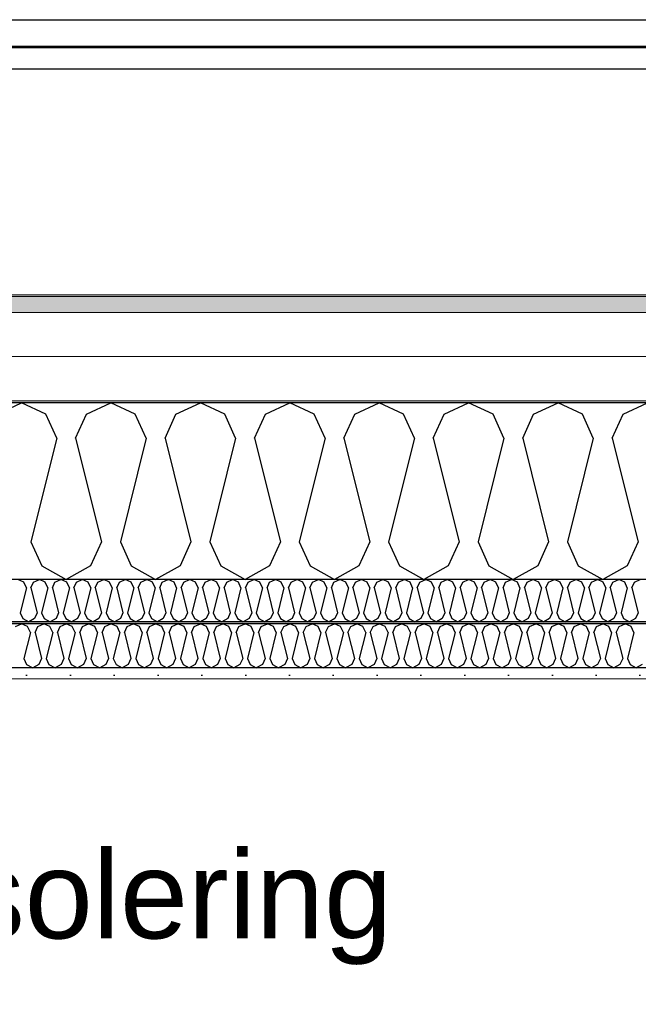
# Model space of a CAD drawing. Header units: millimetres. Extents: x -8544 to 51179, y -2070 to 13050.
# Tile 91 of 168: x 20917 to 21623, y 8328 to 9452. Entities that reach past the tile are written whole.
import ezdxf

# ---------------------------------------------------------------- set-up
doc = ezdxf.new("R2010")
doc.units = ezdxf.units.MM
doc.header["$LTSCALE"] = 0.5
doc.header["$MEASUREMENT"] = 0
doc.linetypes.add('PLINE', pattern=[0])
doc.layers.add('236- Innvendig kledning og overflate(Nye konstruksjoner)', color=7, linetype='Continuous', lineweight=0)
doc.layers.add('262- Taktekking(Nye konstruksjoner)', color=7, linetype='Continuous', lineweight=0)
for name, color, linetype in [('256- Faste himlinger og overflatebehandling (Skravur)(Nye konstruksjoner)', 7, 'Continuous'), ('256- Faste himlinger og overflatebehandling(Nye konstruksjoner)', 7, 'Continuous'), ('261- Primærkonstruksjon (tak)', 7, 'Continuous'), ('261- Primærkonstruksjon (tak) (Skravur)', 7, 'Continuous'), ('262- Taktekking (Skravur)(Nye konstruksjoner)', 7, 'Continuous'), ('265- Gesimser_ takrenner og nedløp(Nye konstruksjoner)', 7, 'Continuous'), ('832- Tekst bygning(Nye konstruksjoner)', 7, 'Continuous')]:
    doc.layers.add(name, color=color, linetype=linetype)
doc.styles.add('GENERATED_STYLE_2', font='arial.ttf')
doc.dimstyles.new('GENERATED_STYLE__2', dxfattribs={"dimtxt": 0.18, "dimasz": 182.4, "dimexe": 0.18, "dimexo": 0.0625, "dimgap": 0, "dimtad": 0, "dimtih": 1, "dimtoh": 1, "dimdec": 4, "dimzin": 0, "dimdsep": 46, "dimcen": 0.09, "dimadec": 0, "dimazin": 0, "dimtfac": 1, "dimtdec": 4, "dimtmove": 0, "dimatfit": 3, "dimldrblk": 'ARROWHEAD_5', "dimfxl": 1, "dimtolj": 1, "dimtzin": 0, "dimarcsym": 0})

# ---------------------------------------------------------------- blocks, each defined once
blk = doc.blocks.new('*X5')
at = {"layer": '261- Primærkonstruksjon (tak) (Skravur)', "linetype": 'PLINE'}
for p, q in [((20891.4, 9001.4), (20919.2, 9014.6)), ((20947.1, 9001.4), (20919.2, 9014.6)), ((20993.4, 9001.4), (21021.3, 9014.6)), ((21049.1, 9001.4), (21021.3, 9014.6)), ((21095.4, 9001.4), (21123.3, 9014.6)), ((21151.2, 9001.4), (21123.3, 9014.6)), ((21197.5, 9001.4), (21225.4, 9014.6)), ((21253.2, 9001.4), (21225.4, 9014.6)), ((21299.5, 9001.4), (21327.4, 9014.6)), ((21355.3, 9001.4), (21327.4, 9014.6)), ((21401.6, 9001.4), (21429.4, 9014.6)), ((21457.3, 9001.4), (21429.4, 9014.6)), ((21503.6, 9001.4), (21531.5, 9014.6)), ((21559.4, 9001.4), (21531.5, 9014.6)), ((21605.7, 9001.4), (21633.5, 9014.6)), ((20959.5, 8974.1), (20947.1, 9001.4)), ((20981, 8974.1), (20993.4, 9001.4)), ((21061.6, 8974.1), (21049.1, 9001.4)), ((21083, 8974.1), (21095.4, 9001.4)), ((21163.6, 8974.1), (21151.2, 9001.4)), ((21185.1, 8974.1), (21197.5, 9001.4)), ((21265.7, 8974.1), (21253.2, 9001.4)), ((21287.1, 8974.1), (21299.5, 9001.4)), ((21367.7, 8974.1), (21355.3, 9001.4)), ((21389.1, 8974.1), (21401.6, 9001.4)), ((21469.7, 8974.1), (21457.3, 9001.4)), ((21491.2, 8974.1), (21503.6, 9001.4)), ((21571.8, 8974.1), (21559.4, 9001.4)), ((21593.2, 8974.1), (21605.7, 9001.4)), ((20959.5, 8974.1), (20929.9, 8855.8)), ((20981, 8974.1), (21010.5, 8855.8)), ((21061.6, 8974.1), (21032, 8855.8)), ((21083, 8974.1), (21112.6, 8855.8)), ((21163.6, 8974.1), (21134, 8855.8)), ((21185.1, 8974.1), (21214.6, 8855.8)), ((21265.7, 8974.1), (21236.1, 8855.8)), ((21287.1, 8974.1), (21316.7, 8855.8)), ((21367.7, 8974.1), (21338.1, 8855.8)), ((21389.1, 8974.1), (21418.7, 8855.8)), ((21469.7, 8974.1), (21440.2, 8855.8)), ((21491.2, 8974.1), (21520.8, 8855.8)), ((21571.8, 8974.1), (21542.2, 8855.8)), ((21593.2, 8974.1), (21622.8, 8855.8)), ((20929.9, 8855.8), (20942.4, 8828.4)), ((21010.5, 8855.8), (20998.1, 8828.4)), ((21032, 8855.8), (21044.4, 8828.4)), ((21112.6, 8855.8), (21100.2, 8828.4)), ((21134, 8855.8), (21146.5, 8828.4)), ((21214.6, 8855.8), (21202.2, 8828.4)), ((21236.1, 8855.8), (21248.5, 8828.4)), ((21316.7, 8855.8), (21304.2, 8828.4)), ((21338.1, 8855.8), (21350.6, 8828.4)), ((21418.7, 8855.8), (21406.3, 8828.4)), ((21440.2, 8855.8), (21452.6, 8828.4)), ((21520.8, 8855.8), (21508.3, 8828.4)), ((21542.2, 8855.8), (21554.6, 8828.4)), ((21622.8, 8855.8), (21610.4, 8828.4)), ((20942.4, 8828.4), (20970.2, 8812.9)), ((20998.1, 8828.4), (20970.2, 8812.9)), ((21044.4, 8828.4), (21072.3, 8812.9)), ((21100.2, 8828.4), (21072.3, 8812.9)), ((21146.5, 8828.4), (21174.3, 8812.9)), ((21202.2, 8828.4), (21174.3, 8812.9)), ((21248.5, 8828.4), (21276.4, 8812.9)), ((21304.2, 8828.4), (21276.4, 8812.9)), ((21350.6, 8828.4), (21378.4, 8812.9)), ((21406.3, 8828.4), (21378.4, 8812.9)), ((21452.6, 8828.4), (21480.5, 8812.9)), ((21508.3, 8828.4), (21480.5, 8812.9)), ((21554.6, 8828.4), (21582.5, 8812.9)), ((21610.4, 8828.4), (21582.5, 8812.9))]:
    blk.add_line(p, q, dxfattribs=at)
blk = doc.blocks.new('*X44')
at = {"layer": '256- Faste himlinger og overflatebehandling (Skravur)(Nye konstruksjoner)', "linetype": 'PLINE'}
for p, q in [((20921.8, 8809.7), (20915.1, 8812.9)), ((20924.8, 8803.2), (20921.8, 8809.7)), ((20930, 8803.2), (20932.9, 8809.7)), ((20932.9, 8809.7), (20939.6, 8812.9)), ((20946.3, 8809.7), (20939.6, 8812.9)), ((20949.3, 8803.2), (20946.3, 8809.7)), ((20954.4, 8803.2), (20957.4, 8809.7)), ((20957.4, 8809.7), (20964.1, 8812.9)), ((20970.8, 8809.7), (20964.1, 8812.9)), ((20973.8, 8803.2), (20970.8, 8809.7)), ((20978.9, 8803.2), (20981.9, 8809.7)), ((20981.9, 8809.7), (20988.6, 8812.9)), ((20995.3, 8809.7), (20988.6, 8812.9)), ((20998.3, 8803.2), (20995.3, 8809.7)), ((21003.4, 8803.2), (21006.4, 8809.7)), ((21006.4, 8809.7), (21013.1, 8812.9)), ((21019.8, 8809.7), (21013.1, 8812.9)), ((21022.8, 8803.2), (21019.8, 8809.7)), ((21027.9, 8803.2), (21030.9, 8809.7)), ((21030.9, 8809.7), (21037.6, 8812.9)), ((21044.3, 8809.7), (21037.6, 8812.9)), ((21047.3, 8803.2), (21044.3, 8809.7)), ((21052.4, 8803.2), (21055.4, 8809.7)), ((21055.4, 8809.7), (21062.1, 8812.9)), ((21068.8, 8809.7), (21062.1, 8812.9)), ((21071.8, 8803.2), (21068.8, 8809.7)), ((21076.9, 8803.2), (21079.9, 8809.7)), ((21079.9, 8809.7), (21086.6, 8812.9)), ((21093.3, 8809.7), (21086.6, 8812.9)), ((21096.2, 8803.2), (21093.3, 8809.7)), ((21101.4, 8803.2), (21104.4, 8809.7)), ((21104.4, 8809.7), (21111.1, 8812.9)), ((21117.8, 8809.7), (21111.1, 8812.9)), ((21120.7, 8803.2), (21117.8, 8809.7)), ((21125.9, 8803.2), (21128.9, 8809.7)), ((21128.9, 8809.7), (21135.6, 8812.9)), ((21142.2, 8809.7), (21135.6, 8812.9)), ((21145.2, 8803.2), (21142.2, 8809.7)), ((21150.4, 8803.2), (21153.4, 8809.7)), ((21153.4, 8809.7), (21160, 8812.9)), ((21166.7, 8809.7), (21160, 8812.9)), ((21169.7, 8803.2), (21166.7, 8809.7)), ((21174.9, 8803.2), (21177.8, 8809.7)), ((21177.8, 8809.7), (21184.5, 8812.9)), ((21191.2, 8809.7), (21184.5, 8812.9)), ((21194.2, 8803.2), (21191.2, 8809.7)), ((21199.4, 8803.2), (21202.3, 8809.7)), ((21202.3, 8809.7), (21209, 8812.9)), ((21215.7, 8809.7), (21209, 8812.9)), ((21218.7, 8803.2), (21215.7, 8809.7)), ((21223.8, 8803.2), (21226.8, 8809.7)), ((21226.8, 8809.7), (21233.5, 8812.9)), ((21240.2, 8809.7), (21233.5, 8812.9)), ((21243.2, 8803.2), (21240.2, 8809.7)), ((21248.3, 8803.2), (21251.3, 8809.7)), ((21251.3, 8809.7), (21258, 8812.9)), ((21264.7, 8809.7), (21258, 8812.9)), ((21267.7, 8803.2), (21264.7, 8809.7)), ((21272.8, 8803.2), (21275.8, 8809.7)), ((21275.8, 8809.7), (21282.5, 8812.9)), ((21289.2, 8809.7), (21282.5, 8812.9)), ((21292.2, 8803.2), (21289.2, 8809.7)), ((21297.3, 8803.2), (21300.3, 8809.7)), ((21300.3, 8809.7), (21307, 8812.9)), ((21313.7, 8809.7), (21307, 8812.9)), ((21316.7, 8803.2), (21313.7, 8809.7)), ((21321.8, 8803.2), (21324.8, 8809.7)), ((21324.8, 8809.7), (21331.5, 8812.9)), ((21338.2, 8809.7), (21331.5, 8812.9)), ((21341.2, 8803.2), (21338.2, 8809.7)), ((21346.3, 8803.2), (21349.3, 8809.7)), ((21349.3, 8809.7), (21356, 8812.9)), ((21362.7, 8809.7), (21356, 8812.9)), ((21365.6, 8803.2), (21362.7, 8809.7)), ((21370.8, 8803.2), (21373.8, 8809.7)), ((21373.8, 8809.7), (21380.5, 8812.9)), ((21387.2, 8809.7), (21380.5, 8812.9)), ((21390.1, 8803.2), (21387.2, 8809.7)), ((21395.3, 8803.2), (21398.3, 8809.7)), ((21398.3, 8809.7), (21405, 8812.9)), ((21411.6, 8809.7), (21405, 8812.9)), ((21414.6, 8803.2), (21411.6, 8809.7)), ((21419.8, 8803.2), (21422.8, 8809.7)), ((21422.8, 8809.7), (21429.4, 8812.9)), ((21436.1, 8809.7), (21429.4, 8812.9)), ((21439.1, 8803.2), (21436.1, 8809.7)), ((21444.3, 8803.2), (21447.2, 8809.7)), ((21447.2, 8809.7), (21453.9, 8812.9)), ((21460.6, 8809.7), (21453.9, 8812.9)), ((21463.6, 8803.2), (21460.6, 8809.7)), ((21468.8, 8803.2), (21471.7, 8809.7)), ((21471.7, 8809.7), (21478.4, 8812.9)), ((21485.1, 8809.7), (21478.4, 8812.9)), ((21488.1, 8803.2), (21485.1, 8809.7)), ((21493.2, 8803.2), (21496.2, 8809.7)), ((21496.2, 8809.7), (21502.9, 8812.9)), ((21509.6, 8809.7), (21502.9, 8812.9)), ((21512.6, 8803.2), (21509.6, 8809.7)), ((21517.7, 8803.2), (21520.7, 8809.7)), ((21520.7, 8809.7), (21527.4, 8812.9)), ((21534.1, 8809.7), (21527.4, 8812.9)), ((21537.1, 8803.2), (21534.1, 8809.7)), ((21542.2, 8803.2), (21545.2, 8809.7)), ((21545.2, 8809.7), (21551.9, 8812.9)), ((21558.6, 8809.7), (21551.9, 8812.9)), ((21561.6, 8803.2), (21558.6, 8809.7)), ((21566.7, 8803.2), (21569.7, 8809.7)), ((21569.7, 8809.7), (21576.4, 8812.9)), ((21583.1, 8809.7), (21576.4, 8812.9)), ((21586.1, 8803.2), (21583.1, 8809.7)), ((21591.2, 8803.2), (21594.2, 8809.7)), ((21594.2, 8809.7), (21600.9, 8812.9)), ((21607.6, 8809.7), (21600.9, 8812.9)), ((21610.6, 8803.2), (21607.6, 8809.7)), ((21615.7, 8803.2), (21618.7, 8809.7)), ((21618.7, 8809.7), (21625.4, 8812.9)), ((20924.8, 8803.2), (20917.7, 8774.8)), ((20930, 8803.2), (20937.1, 8774.8)), ((20949.3, 8803.2), (20942.2, 8774.8)), ((20954.4, 8803.2), (20961.5, 8774.8)), ((20973.8, 8803.2), (20966.7, 8774.8)), ((20978.9, 8803.2), (20986, 8774.8)), ((20998.3, 8803.2), (20991.2, 8774.8)), ((21003.4, 8803.2), (21010.5, 8774.8)), ((21022.8, 8803.2), (21015.7, 8774.8)), ((21027.9, 8803.2), (21035, 8774.8)), ((21047.3, 8803.2), (21040.2, 8774.8)), ((21052.4, 8803.2), (21059.5, 8774.8)), ((21071.8, 8803.2), (21064.7, 8774.8)), ((21076.9, 8803.2), (21084, 8774.8)), ((21096.2, 8803.2), (21089.1, 8774.8)), ((21101.4, 8803.2), (21108.5, 8774.8)), ((21120.7, 8803.2), (21113.6, 8774.8)), ((21125.9, 8803.2), (21133, 8774.8)), ((21145.2, 8803.2), (21138.1, 8774.8)), ((21150.4, 8803.2), (21157.5, 8774.8)), ((21169.7, 8803.2), (21162.6, 8774.8)), ((21174.9, 8803.2), (21182, 8774.8)), ((21194.2, 8803.2), (21187.1, 8774.8)), ((21199.4, 8803.2), (21206.5, 8774.8)), ((21218.7, 8803.2), (21211.6, 8774.8)), ((21223.8, 8803.2), (21230.9, 8774.8)), ((21243.2, 8803.2), (21236.1, 8774.8)), ((21248.3, 8803.2), (21255.4, 8774.8)), ((21267.7, 8803.2), (21260.6, 8774.8)), ((21272.8, 8803.2), (21279.9, 8774.8)), ((21292.2, 8803.2), (21285.1, 8774.8)), ((21297.3, 8803.2), (21304.4, 8774.8)), ((21316.7, 8803.2), (21309.6, 8774.8)), ((21321.8, 8803.2), (21328.9, 8774.8)), ((21341.2, 8803.2), (21334.1, 8774.8)), ((21346.3, 8803.2), (21353.4, 8774.8)), ((21365.6, 8803.2), (21358.5, 8774.8)), ((21370.8, 8803.2), (21377.9, 8774.8)), ((21390.1, 8803.2), (21383, 8774.8)), ((21395.3, 8803.2), (21402.4, 8774.8)), ((21414.6, 8803.2), (21407.5, 8774.8)), ((21419.8, 8803.2), (21426.9, 8774.8)), ((21439.1, 8803.2), (21432, 8774.8)), ((21444.3, 8803.2), (21451.4, 8774.8)), ((21463.6, 8803.2), (21456.5, 8774.8)), ((21468.8, 8803.2), (21475.9, 8774.8)), ((21488.1, 8803.2), (21481, 8774.8)), ((21493.2, 8803.2), (21500.3, 8774.8)), ((21512.6, 8803.2), (21505.5, 8774.8)), ((21517.7, 8803.2), (21524.8, 8774.8)), ((21537.1, 8803.2), (21530, 8774.8)), ((21542.2, 8803.2), (21549.3, 8774.8)), ((21561.6, 8803.2), (21554.5, 8774.8)), ((21566.7, 8803.2), (21573.8, 8774.8)), ((21586.1, 8803.2), (21579, 8774.8)), ((21591.2, 8803.2), (21598.3, 8774.8)), ((21610.6, 8803.2), (21603.5, 8774.8)), ((21615.7, 8803.2), (21622.8, 8774.8)), ((20917.7, 8774.8), (20920.7, 8768.2)), ((20920.7, 8768.2), (20927.4, 8764.5)), ((20934.1, 8768.2), (20927.4, 8764.5)), ((20937.1, 8774.8), (20934.1, 8768.2)), ((20942.2, 8774.8), (20945.2, 8768.2)), ((20945.2, 8768.2), (20951.9, 8764.5)), ((20958.6, 8768.2), (20951.9, 8764.5)), ((20961.5, 8774.8), (20958.6, 8768.2)), ((20966.7, 8774.8), (20969.7, 8768.2)), ((20969.7, 8768.2), (20976.4, 8764.5)), ((20983.1, 8768.2), (20976.4, 8764.5)), ((20986, 8774.8), (20983.1, 8768.2)), ((20991.2, 8774.8), (20994.2, 8768.2)), ((20994.2, 8768.2), (21000.9, 8764.5)), ((21007.5, 8768.2), (21000.9, 8764.5)), ((21010.5, 8774.8), (21007.5, 8768.2)), ((21015.7, 8774.8), (21018.7, 8768.2)), ((21018.7, 8768.2), (21025.3, 8764.5)), ((21032, 8768.2), (21025.3, 8764.5)), ((21035, 8774.8), (21032, 8768.2)), ((21040.2, 8774.8), (21043.1, 8768.2)), ((21043.1, 8768.2), (21049.8, 8764.5)), ((21056.5, 8768.2), (21049.8, 8764.5)), ((21059.5, 8774.8), (21056.5, 8768.2)), ((21064.7, 8774.8), (21067.6, 8768.2)), ((21067.6, 8768.2), (21074.3, 8764.5)), ((21081, 8768.2), (21074.3, 8764.5)), ((21084, 8774.8), (21081, 8768.2)), ((21089.1, 8774.8), (21092.1, 8768.2)), ((21092.1, 8768.2), (21098.8, 8764.5)), ((21105.5, 8768.2), (21098.8, 8764.5)), ((21108.5, 8774.8), (21105.5, 8768.2)), ((21113.6, 8774.8), (21116.6, 8768.2)), ((21116.6, 8768.2), (21123.3, 8764.5)), ((21130, 8768.2), (21123.3, 8764.5)), ((21133, 8774.8), (21130, 8768.2)), ((21138.1, 8774.8), (21141.1, 8768.2)), ((21141.1, 8768.2), (21147.8, 8764.5)), ((21154.5, 8768.2), (21147.8, 8764.5)), ((21157.5, 8774.8), (21154.5, 8768.2)), ((21162.6, 8774.8), (21165.6, 8768.2)), ((21165.6, 8768.2), (21172.3, 8764.5)), ((21179, 8768.2), (21172.3, 8764.5)), ((21182, 8774.8), (21179, 8768.2)), ((21187.1, 8774.8), (21190.1, 8768.2)), ((21190.1, 8768.2), (21196.8, 8764.5)), ((21203.5, 8768.2), (21196.8, 8764.5)), ((21206.5, 8774.8), (21203.5, 8768.2)), ((21211.6, 8774.8), (21214.6, 8768.2)), ((21214.6, 8768.2), (21221.3, 8764.5)), ((21228, 8768.2), (21221.3, 8764.5)), ((21230.9, 8774.8), (21228, 8768.2)), ((21236.1, 8774.8), (21239.1, 8768.2)), ((21239.1, 8768.2), (21245.8, 8764.5)), ((21252.5, 8768.2), (21245.8, 8764.5)), ((21255.4, 8774.8), (21252.5, 8768.2)), ((21260.6, 8774.8), (21263.6, 8768.2)), ((21263.6, 8768.2), (21270.3, 8764.5)), ((21276.9, 8768.2), (21270.3, 8764.5)), ((21279.9, 8774.8), (21276.9, 8768.2)), ((21285.1, 8774.8), (21288.1, 8768.2)), ((21288.1, 8768.2), (21294.7, 8764.5)), ((21301.4, 8768.2), (21294.7, 8764.5)), ((21304.4, 8774.8), (21301.4, 8768.2)), ((21309.6, 8774.8), (21312.5, 8768.2)), ((21312.5, 8768.2), (21319.2, 8764.5)), ((21325.9, 8768.2), (21319.2, 8764.5)), ((21328.9, 8774.8), (21325.9, 8768.2)), ((21334.1, 8774.8), (21337, 8768.2)), ((21337, 8768.2), (21343.7, 8764.5)), ((21350.4, 8768.2), (21343.7, 8764.5)), ((21353.4, 8774.8), (21350.4, 8768.2)), ((21358.5, 8774.8), (21361.5, 8768.2)), ((21361.5, 8768.2), (21368.2, 8764.5)), ((21374.9, 8768.2), (21368.2, 8764.5)), ((21377.9, 8774.8), (21374.9, 8768.2)), ((21383, 8774.8), (21386, 8768.2)), ((21386, 8768.2), (21392.7, 8764.5)), ((21399.4, 8768.2), (21392.7, 8764.5)), ((21402.4, 8774.8), (21399.4, 8768.2)), ((21407.5, 8774.8), (21410.5, 8768.2)), ((21410.5, 8768.2), (21417.2, 8764.5)), ((21423.9, 8768.2), (21417.2, 8764.5)), ((21426.9, 8774.8), (21423.9, 8768.2)), ((21432, 8774.8), (21435, 8768.2)), ((21435, 8768.2), (21441.7, 8764.5)), ((21448.4, 8768.2), (21441.7, 8764.5)), ((21451.4, 8774.8), (21448.4, 8768.2)), ((21456.5, 8774.8), (21459.5, 8768.2)), ((21459.5, 8768.2), (21466.2, 8764.5)), ((21472.9, 8768.2), (21466.2, 8764.5)), ((21475.9, 8774.8), (21472.9, 8768.2)), ((21481, 8774.8), (21484, 8768.2)), ((21484, 8768.2), (21490.7, 8764.5)), ((21497.4, 8768.2), (21490.7, 8764.5)), ((21500.3, 8774.8), (21497.4, 8768.2)), ((21505.5, 8774.8), (21508.5, 8768.2)), ((21508.5, 8768.2), (21515.2, 8764.5)), ((21521.9, 8768.2), (21515.2, 8764.5)), ((21524.8, 8774.8), (21521.9, 8768.2)), ((21530, 8774.8), (21533, 8768.2)), ((21533, 8768.2), (21539.7, 8764.5)), ((21546.3, 8768.2), (21539.7, 8764.5)), ((21549.3, 8774.8), (21546.3, 8768.2)), ((21554.5, 8774.8), (21557.5, 8768.2)), ((21557.5, 8768.2), (21564.1, 8764.5)), ((21570.8, 8768.2), (21564.1, 8764.5)), ((21573.8, 8774.8), (21570.8, 8768.2)), ((21579, 8774.8), (21581.9, 8768.2)), ((21581.9, 8768.2), (21588.6, 8764.5)), ((21595.3, 8768.2), (21588.6, 8764.5)), ((21598.3, 8774.8), (21595.3, 8768.2)), ((21603.5, 8774.8), (21606.4, 8768.2)), ((21606.4, 8768.2), (21613.1, 8764.5)), ((21619.8, 8768.2), (21613.1, 8764.5)), ((21622.8, 8774.8), (21619.8, 8768.2))]:
    blk.add_line(p, q, dxfattribs=at)
blk = doc.blocks.new('*X45')
at = {"layer": '256- Faste himlinger og overflatebehandling (Skravur)(Nye konstruksjoner)', "linetype": 'PLINE'}
for p, q in [((20912.3, 8759.2), (20919.2, 8762.4)), ((20926.2, 8759.2), (20919.2, 8762.4)), ((20929.3, 8752.3), (20926.2, 8759.2)), ((20934.7, 8752.3), (20937.8, 8759.2)), ((20937.8, 8759.2), (20944.7, 8762.4)), ((20951.7, 8759.2), (20944.7, 8762.4)), ((20954.8, 8752.3), (20951.7, 8759.2)), ((20960.2, 8752.3), (20963.3, 8759.2)), ((20963.3, 8759.2), (20970.2, 8762.4)), ((20977.2, 8759.2), (20970.2, 8762.4)), ((20980.3, 8752.3), (20977.2, 8759.2)), ((20985.7, 8752.3), (20988.8, 8759.2)), ((20988.8, 8759.2), (20995.8, 8762.4)), ((21002.7, 8759.2), (20995.8, 8762.4)), ((21005.8, 8752.3), (21002.7, 8759.2)), ((21011.2, 8752.3), (21014.3, 8759.2)), ((21014.3, 8759.2), (21021.3, 8762.4)), ((21028.2, 8759.2), (21021.3, 8762.4)), ((21031.3, 8752.3), (21028.2, 8759.2)), ((21036.7, 8752.3), (21039.8, 8759.2)), ((21039.8, 8759.2), (21046.8, 8762.4)), ((21053.7, 8759.2), (21046.8, 8762.4)), ((21056.9, 8752.3), (21053.7, 8759.2)), ((21062.2, 8752.3), (21065.3, 8759.2)), ((21065.3, 8759.2), (21072.3, 8762.4)), ((21079.3, 8759.2), (21072.3, 8762.4)), ((21082.4, 8752.3), (21079.3, 8759.2)), ((21087.7, 8752.3), (21090.8, 8759.2)), ((21090.8, 8759.2), (21097.8, 8762.4)), ((21104.8, 8759.2), (21097.8, 8762.4)), ((21107.9, 8752.3), (21104.8, 8759.2)), ((21113.2, 8752.3), (21116.3, 8759.2)), ((21116.3, 8759.2), (21123.3, 8762.4)), ((21130.3, 8759.2), (21123.3, 8762.4)), ((21133.4, 8752.3), (21130.3, 8759.2)), ((21138.7, 8752.3), (21141.9, 8759.2)), ((21141.9, 8759.2), (21148.8, 8762.4)), ((21155.8, 8759.2), (21148.8, 8762.4)), ((21158.9, 8752.3), (21155.8, 8759.2)), ((21164.3, 8752.3), (21167.4, 8759.2)), ((21167.4, 8759.2), (21174.3, 8762.4)), ((21181.3, 8759.2), (21174.3, 8762.4)), ((21184.4, 8752.3), (21181.3, 8759.2)), ((21189.8, 8752.3), (21192.9, 8759.2)), ((21192.9, 8759.2), (21199.8, 8762.4)), ((21206.8, 8759.2), (21199.8, 8762.4)), ((21209.9, 8752.3), (21206.8, 8759.2)), ((21215.3, 8752.3), (21218.4, 8759.2)), ((21218.4, 8759.2), (21225.4, 8762.4)), ((21232.3, 8759.2), (21225.4, 8762.4)), ((21235.4, 8752.3), (21232.3, 8759.2)), ((21240.8, 8752.3), (21243.9, 8759.2)), ((21243.9, 8759.2), (21250.9, 8762.4)), ((21257.8, 8759.2), (21250.9, 8762.4)), ((21260.9, 8752.3), (21257.8, 8759.2)), ((21266.3, 8752.3), (21269.4, 8759.2)), ((21269.4, 8759.2), (21276.4, 8762.4)), ((21283.3, 8759.2), (21276.4, 8762.4)), ((21286.5, 8752.3), (21283.3, 8759.2)), ((21291.8, 8752.3), (21294.9, 8759.2)), ((21294.9, 8759.2), (21301.9, 8762.4)), ((21308.9, 8759.2), (21301.9, 8762.4)), ((21312, 8752.3), (21308.9, 8759.2)), ((21317.3, 8752.3), (21320.4, 8759.2)), ((21320.4, 8759.2), (21327.4, 8762.4)), ((21334.4, 8759.2), (21327.4, 8762.4)), ((21337.5, 8752.3), (21334.4, 8759.2)), ((21342.8, 8752.3), (21345.9, 8759.2)), ((21345.9, 8759.2), (21352.9, 8762.4)), ((21359.9, 8759.2), (21352.9, 8762.4)), ((21363, 8752.3), (21359.9, 8759.2)), ((21368.3, 8752.3), (21371.5, 8759.2)), ((21371.5, 8759.2), (21378.4, 8762.4)), ((21385.4, 8759.2), (21378.4, 8762.4)), ((21388.5, 8752.3), (21385.4, 8759.2)), ((21393.9, 8752.3), (21397, 8759.2)), ((21397, 8759.2), (21403.9, 8762.4)), ((21410.9, 8759.2), (21403.9, 8762.4)), ((21414, 8752.3), (21410.9, 8759.2)), ((21419.4, 8752.3), (21422.5, 8759.2)), ((21422.5, 8759.2), (21429.4, 8762.4)), ((21436.4, 8759.2), (21429.4, 8762.4)), ((21439.5, 8752.3), (21436.4, 8759.2)), ((21444.9, 8752.3), (21448, 8759.2)), ((21448, 8759.2), (21455, 8762.4)), ((21461.9, 8759.2), (21455, 8762.4)), ((21465, 8752.3), (21461.9, 8759.2)), ((21470.4, 8752.3), (21473.5, 8759.2)), ((21473.5, 8759.2), (21480.5, 8762.4)), ((21487.4, 8759.2), (21480.5, 8762.4)), ((21490.5, 8752.3), (21487.4, 8759.2)), ((21495.9, 8752.3), (21499, 8759.2)), ((21499, 8759.2), (21506, 8762.4)), ((21512.9, 8759.2), (21506, 8762.4)), ((21516.1, 8752.3), (21512.9, 8759.2)), ((21521.4, 8752.3), (21524.5, 8759.2)), ((21524.5, 8759.2), (21531.5, 8762.4)), ((21538.5, 8759.2), (21531.5, 8762.4)), ((21541.6, 8752.3), (21538.5, 8759.2)), ((21546.9, 8752.3), (21550, 8759.2)), ((21550, 8759.2), (21557, 8762.4)), ((21564, 8759.2), (21557, 8762.4)), ((21567.1, 8752.3), (21564, 8759.2)), ((21572.4, 8752.3), (21575.5, 8759.2)), ((21575.5, 8759.2), (21582.5, 8762.4)), ((21589.5, 8759.2), (21582.5, 8762.4)), ((21592.6, 8752.3), (21589.5, 8759.2)), ((21597.9, 8752.3), (21601.1, 8759.2)), ((21601.1, 8759.2), (21608, 8762.4)), ((21615, 8759.2), (21608, 8762.4)), ((21618.1, 8752.3), (21615, 8759.2)), ((20929.3, 8752.3), (20921.9, 8722.7)), ((20934.7, 8752.3), (20942.1, 8722.7)), ((20954.8, 8752.3), (20947.4, 8722.7)), ((20960.2, 8752.3), (20967.6, 8722.7)), ((20980.3, 8752.3), (20972.9, 8722.7)), ((20985.7, 8752.3), (20993.1, 8722.7)), ((21005.8, 8752.3), (20998.4, 8722.7)), ((21011.2, 8752.3), (21018.6, 8722.7)), ((21031.3, 8752.3), (21023.9, 8722.7)), ((21036.7, 8752.3), (21044.1, 8722.7)), ((21056.9, 8752.3), (21049.5, 8722.7)), ((21062.2, 8752.3), (21069.6, 8722.7)), ((21082.4, 8752.3), (21075, 8722.7)), ((21087.7, 8752.3), (21095.1, 8722.7)), ((21107.9, 8752.3), (21100.5, 8722.7)), ((21113.2, 8752.3), (21120.6, 8722.7)), ((21133.4, 8752.3), (21126, 8722.7)), ((21138.7, 8752.3), (21146.1, 8722.7)), ((21158.9, 8752.3), (21151.5, 8722.7)), ((21164.3, 8752.3), (21171.7, 8722.7)), ((21184.4, 8752.3), (21177, 8722.7)), ((21189.8, 8752.3), (21197.2, 8722.7)), ((21209.9, 8752.3), (21202.5, 8722.7)), ((21215.3, 8752.3), (21222.7, 8722.7)), ((21235.4, 8752.3), (21228, 8722.7)), ((21240.8, 8752.3), (21248.2, 8722.7)), ((21260.9, 8752.3), (21253.5, 8722.7)), ((21266.3, 8752.3), (21273.7, 8722.7)), ((21286.5, 8752.3), (21279.1, 8722.7)), ((21291.8, 8752.3), (21299.2, 8722.7)), ((21312, 8752.3), (21304.6, 8722.7)), ((21317.3, 8752.3), (21324.7, 8722.7)), ((21337.5, 8752.3), (21330.1, 8722.7)), ((21342.8, 8752.3), (21350.2, 8722.7)), ((21363, 8752.3), (21355.6, 8722.7)), ((21368.3, 8752.3), (21375.7, 8722.7)), ((21388.5, 8752.3), (21381.1, 8722.7)), ((21393.9, 8752.3), (21401.3, 8722.7)), ((21414, 8752.3), (21406.6, 8722.7)), ((21419.4, 8752.3), (21426.8, 8722.7)), ((21439.5, 8752.3), (21432.1, 8722.7)), ((21444.9, 8752.3), (21452.3, 8722.7)), ((21465, 8752.3), (21457.6, 8722.7)), ((21470.4, 8752.3), (21477.8, 8722.7)), ((21490.5, 8752.3), (21483.1, 8722.7)), ((21495.9, 8752.3), (21503.3, 8722.7)), ((21516.1, 8752.3), (21508.7, 8722.7)), ((21521.4, 8752.3), (21528.8, 8722.7)), ((21541.6, 8752.3), (21534.2, 8722.7)), ((21546.9, 8752.3), (21554.3, 8722.7)), ((21567.1, 8752.3), (21559.7, 8722.7)), ((21572.4, 8752.3), (21579.8, 8722.7)), ((21592.6, 8752.3), (21585.2, 8722.7)), ((21597.9, 8752.3), (21605.3, 8722.7)), ((21618.1, 8752.3), (21610.7, 8722.7)), ((20921.9, 8722.7), (20925, 8715.9)), ((20942.1, 8722.7), (20938.9, 8715.9)), ((20947.4, 8722.7), (20950.5, 8715.9)), ((20967.6, 8722.7), (20964.5, 8715.9)), ((20972.9, 8722.7), (20976, 8715.9)), ((20993.1, 8722.7), (20990, 8715.9)), ((20998.4, 8722.7), (21001.5, 8715.9)), ((21018.6, 8722.7), (21015.5, 8715.9)), ((21023.9, 8722.7), (21027.1, 8715.9)), ((21044.1, 8722.7), (21041, 8715.9)), ((21049.5, 8722.7), (21052.6, 8715.9)), ((21069.6, 8722.7), (21066.5, 8715.9)), ((21075, 8722.7), (21078.1, 8715.9)), ((21095.1, 8722.7), (21092, 8715.9)), ((21100.5, 8722.7), (21103.6, 8715.9)), ((21120.6, 8722.7), (21117.5, 8715.9)), ((21126, 8722.7), (21129.1, 8715.9)), ((21146.1, 8722.7), (21143, 8715.9)), ((21151.5, 8722.7), (21154.6, 8715.9)), ((21171.7, 8722.7), (21168.5, 8715.9)), ((21177, 8722.7), (21180.1, 8715.9)), ((21197.2, 8722.7), (21194.1, 8715.9)), ((21202.5, 8722.7), (21205.6, 8715.9)), ((21222.7, 8722.7), (21219.6, 8715.9)), ((21228, 8722.7), (21231.1, 8715.9)), ((21248.2, 8722.7), (21245.1, 8715.9)), ((21253.5, 8722.7), (21256.7, 8715.9)), ((21273.7, 8722.7), (21270.6, 8715.9)), ((21279.1, 8722.7), (21282.2, 8715.9)), ((21299.2, 8722.7), (21296.1, 8715.9)), ((21304.6, 8722.7), (21307.7, 8715.9)), ((21324.7, 8722.7), (21321.6, 8715.9)), ((21330.1, 8722.7), (21333.2, 8715.9)), ((21350.2, 8722.7), (21347.1, 8715.9)), ((21355.6, 8722.7), (21358.7, 8715.9)), ((21375.7, 8722.7), (21372.6, 8715.9)), ((21381.1, 8722.7), (21384.2, 8715.9)), ((21401.3, 8722.7), (21398.1, 8715.9)), ((21406.6, 8722.7), (21409.7, 8715.9)), ((21426.8, 8722.7), (21423.7, 8715.9)), ((21432.1, 8722.7), (21435.2, 8715.9)), ((21452.3, 8722.7), (21449.2, 8715.9)), ((21457.6, 8722.7), (21460.7, 8715.9)), ((21477.8, 8722.7), (21474.7, 8715.9)), ((21483.1, 8722.7), (21486.3, 8715.9)), ((21503.3, 8722.7), (21500.2, 8715.9)), ((21508.7, 8722.7), (21511.8, 8715.9)), ((21528.8, 8722.7), (21525.7, 8715.9)), ((21534.2, 8722.7), (21537.3, 8715.9)), ((21554.3, 8722.7), (21551.2, 8715.9)), ((21559.7, 8722.7), (21562.8, 8715.9)), ((21579.8, 8722.7), (21576.7, 8715.9)), ((21585.2, 8722.7), (21588.3, 8715.9)), ((21605.3, 8722.7), (21602.2, 8715.9)), ((21610.7, 8722.7), (21613.8, 8715.9)), ((20925, 8715.9), (20932, 8712)), ((20938.9, 8715.9), (20932, 8712)), ((20950.5, 8715.9), (20957.5, 8712)), ((20964.5, 8715.9), (20957.5, 8712)), ((20976, 8715.9), (20983, 8712)), ((20990, 8715.9), (20983, 8712)), ((21001.5, 8715.9), (21008.5, 8712)), ((21015.5, 8715.9), (21008.5, 8712)), ((21027.1, 8715.9), (21034, 8712)), ((21041, 8715.9), (21034, 8712)), ((21052.6, 8715.9), (21059.5, 8712)), ((21066.5, 8715.9), (21059.5, 8712)), ((21078.1, 8715.9), (21085, 8712)), ((21092, 8715.9), (21085, 8712)), ((21103.6, 8715.9), (21110.6, 8712)), ((21117.5, 8715.9), (21110.6, 8712)), ((21129.1, 8715.9), (21136.1, 8712)), ((21143, 8715.9), (21136.1, 8712)), ((21154.6, 8715.9), (21161.6, 8712)), ((21168.5, 8715.9), (21161.6, 8712)), ((21180.1, 8715.9), (21187.1, 8712)), ((21194.1, 8715.9), (21187.1, 8712)), ((21205.6, 8715.9), (21212.6, 8712)), ((21219.6, 8715.9), (21212.6, 8712)), ((21231.1, 8715.9), (21238.1, 8712)), ((21245.1, 8715.9), (21238.1, 8712)), ((21256.7, 8715.9), (21263.6, 8712)), ((21270.6, 8715.9), (21263.6, 8712)), ((21282.2, 8715.9), (21289.1, 8712)), ((21296.1, 8715.9), (21289.1, 8712)), ((21307.7, 8715.9), (21314.6, 8712)), ((21321.6, 8715.9), (21314.6, 8712)), ((21333.2, 8715.9), (21340.2, 8712)), ((21347.1, 8715.9), (21340.2, 8712)), ((21358.7, 8715.9), (21365.7, 8712)), ((21372.6, 8715.9), (21365.7, 8712)), ((21384.2, 8715.9), (21391.2, 8712)), ((21398.1, 8715.9), (21391.2, 8712)), ((21409.7, 8715.9), (21416.7, 8712)), ((21423.7, 8715.9), (21416.7, 8712)), ((21435.2, 8715.9), (21442.2, 8712)), ((21449.2, 8715.9), (21442.2, 8712)), ((21460.7, 8715.9), (21467.7, 8712)), ((21474.7, 8715.9), (21467.7, 8712)), ((21486.3, 8715.9), (21493.2, 8712)), ((21500.2, 8715.9), (21493.2, 8712)), ((21511.8, 8715.9), (21518.7, 8712)), ((21525.7, 8715.9), (21518.7, 8712)), ((21537.3, 8715.9), (21544.2, 8712)), ((21551.2, 8715.9), (21544.2, 8712)), ((21562.8, 8715.9), (21569.8, 8712)), ((21576.7, 8715.9), (21569.8, 8712)), ((21588.3, 8715.9), (21595.3, 8712)), ((21602.2, 8715.9), (21595.3, 8712)), ((21613.8, 8715.9), (21620.8, 8712)), ((21627.7, 8715.9), (21620.8, 8712))]:
    blk.add_line(p, q, dxfattribs=at)
blk = doc.blocks.new('ARROWHEAD_5')
at = {"linetype": 'Continuous'}
blk.add_hatch(color=256, dxfattribs=at).paths.add_polyline_path([(-1, 0.2679), (0, 0), (-1, -0.2679)])
blk.add_line((0, 0), (-1, 0), dxfattribs=at)

msp = doc.modelspace()

# ---------------------------------------------------------------- hatches: boundary and pattern name
at = {"layer": '256- Faste himlinger og overflatebehandling (Skravur)(Nye konstruksjoner)', "linetype": 'Continuous'}
msp.add_hatch(color=256, dxfattribs=at).paths.add_polyline_path([(22121.9, 8764.5), (18711.9, 8764.5), (18711.9, 8762.4), (22121.9, 8762.4)])
h = msp.add_hatch(dxfattribs=at)
h.set_pattern_fill('Gips', color=256, style=0, pattern_type=2)
h.set_pattern_definition([(0, (0, 0), (0, 86.60254), [0, -50]), (0, (25, 43.3), (0, 86.60254), [0, -50])])
h.paths.add_polyline_path([(18711.9, 8712), (18711.9, 8699.4), (22121.9, 8699.4), (22121.9, 8712)])
at = {"layer": '262- Taktekking (Skravur)(Nye konstruksjoner)', "linetype": 'Continuous'}
msp.add_hatch(color=256, dxfattribs=at).paths.add_polyline_path([(18466.9, 9137.7), (18466.9, 9135.6), (25981.9, 9135.6), (25991.9, 9135.6), (25991.5, 9137.7)])
h = msp.add_hatch(dxfattribs=at)
h.set_pattern_fill('Prikker_tett', color=256, style=0, pattern_type=2)
h.set_pattern_definition([(0, (0, 0), (0, 43.30127), [0, -25]), (0, (12.5, 21.65), (0, 43.30127), [0, -25])])
h.paths.add_polyline_path([(18466.9, 9014.6), (26011.9, 9014.6), (26011.9, 9016.6), (18466.9, 9016.6)])
at = {"layer": '262- Taktekking(Nye konstruksjoner)', "linetype": 'Continuous'}
msp.add_hatch(color=256, dxfattribs=at).paths.add_polyline_path([(18466.9, 9117.5), (25981.9, 9117.5), (25981.9, 9135.6), (18466.9, 9135.6)])

# ---------------------------------------------------------------- linework, layer by layer
at = {"layer": '236- Innvendig kledning og overflate(Nye konstruksjoner)', "linetype": 'PLINE'}
msp.add_line((22121.9, 8699.4), (18711.9, 8699.4), dxfattribs=at)
at = {"layer": '256- Faste himlinger og overflatebehandling(Nye konstruksjoner)', "linetype": 'PLINE'}
for p, q in [((22121.9, 8764.5), (18711.9, 8764.5)), ((22121.9, 8762.4), (18711.9, 8762.4)), ((22121.9, 8712), (18711.9, 8712))]:
    msp.add_line(p, q, dxfattribs=at)
at = {"layer": '261- Primærkonstruksjon (tak)', "linetype": 'PLINE'}
msp.add_line((22121.9, 8812.9), (18711.9, 8812.9), dxfattribs=at)
at = {"layer": '261- Primærkonstruksjon (tak)', "linetype": 'PLINE', "flags": 128}
msp.add_lwpolyline([(25961.9, 9014.6), (18524.9, 9014.6), (18505.9, 9014.6), (18475.9, 9014.6), (18466.9, 9014.6), (18266.9, 9014.6)], dxfattribs=at)
at = {"layer": '262- Taktekking(Nye konstruksjoner)', "linetype": 'PLINE'}
for p, q in [((26011.9, 9137.7), (18466.9, 9137.7)), ((26011.9, 9067.1), (18466.9, 9067.1)), ((26011.9, 9016.6), (18466.9, 9016.6))]:
    msp.add_line(p, q, dxfattribs=at)
at = {"layer": '262- Taktekking(Nye konstruksjoner)', "linetype": 'PLINE', "flags": 128}
for points in [[(26011.9, 9135.6), (25991.9, 9135.6), (25981.9, 9135.6), (18466.9, 9135.6)], [(26011.9, 9117.5), (25981.9, 9117.5), (18466.9, 9117.5)]]:
    msp.add_lwpolyline(points, dxfattribs=at)
at = {"layer": '265- Gesimser_ takrenner og nedløp(Nye konstruksjoner)', "linetype": 'PLINE'}
for p, q in [((18524.9, 9451.6), (26082.5, 9451.6)), ((18524.9, 9421.4), (26025.9, 9421.4)), ((18524.9, 9419.7), (26026.9, 9419.7)), ((18524.9, 9395.7), (25981.9, 9395.7))]:
    msp.add_line(p, q, dxfattribs=at)

# ---------------------------------------------------------------- block references
at = {"layer": '256- Faste himlinger og overflatebehandling(Nye konstruksjoner)'}
for name in ['*X44', '*X45']:
    msp.add_blockref(name, (0, 0), dxfattribs=at)
at = {"layer": '261- Primærkonstruksjon (tak)'}
msp.add_blockref('*X5', (0, 0), dxfattribs=at)

# ---------------------------------------------------------------- texts
at = {"layer": '832- Tekst bygning(Nye konstruksjoner)', "linetype": 'Continuous', "insert": (19634.1, 8373.1), "char_height": 100, "attachment_point": 7, "style": 'GENERATED_STYLE_2'}
msp.add_mtext('\\A1;{\\pql;\\fArial|b0|i0|c0|p0;\\W1.000000;Ny dampsperre og isolering}', dxfattribs=at)

# ---------------------------------------------------------------- leaders
at = {"layer": '832- Tekst bygning(Nye konstruksjoner)', "linetype": 'PLINE', "annotation_type": 0, "has_hookline": 1, "hookline_direction": 0, "text_width": 1686.7}
msp.add_leader([(19346.2, 8712), (19461.4, 8373.1), (19634.1, 8327.7)], dimstyle='GENERATED_STYLE__2', dxfattribs=at)

doc.saveas('drawing.dxf')
